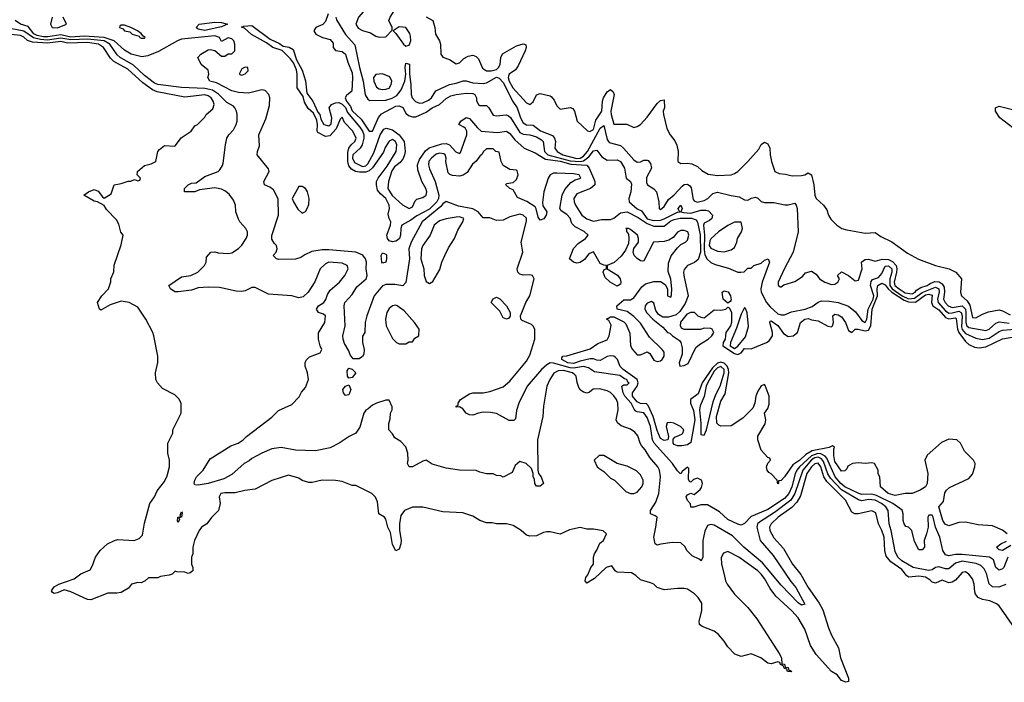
# Model space of a CAD drawing. Header units: inches. Extents: x 2380249 to 2585472, y 382747 to 546448.
# Tile 198 of 256: x 2462405 to 2468281, y 491505 to 495456. Entities that reach past the tile are written whole.
import ezdxf

# ---------------------------------------------------------------- set-up
doc = ezdxf.new("R2010")
doc.units = ezdxf.units.IN
doc.header["$MEASUREMENT"] = 0
doc.layers.add('C4469', color=7, linetype='Continuous')

msp = doc.modelspace()

# ---------------------------------------------------------------- linework, layer by layer
at = {"layer": 'C4469', "color": 4}
for points, elevation in [([(2464630, 495586), (2464598, 495582), (2464591.6, 495568.4), (2464570, 495558), (2464550, 495555.3), (2464530, 495541.2), (2464510, 495538), (2464470, 495519.6), (2464426.8, 495470), (2464411, 495430), (2464425.2, 495405.2), (2464450, 495390.8), (2464498, 495378), (2464530, 495358), (2464550, 495351.3), (2464590, 495354), (2464627.3, 495392.7), (2464628, 495410), (2464608.7, 495450), (2464615.3, 495470), (2464654, 495530), (2464655.3, 495550), (2464650, 495566)], 36), ([(2463010, 495424), (2463002.5, 495417.5), (2463000.7, 495410), (2463021.1, 495401.1), (2463031.3, 495390), (2463062.5, 495382.5), (2463076, 495370), (2463117.3, 495357.3), (2463121, 495350), (2463130, 495346.4), (2463150, 495344.7), (2463154, 495350), (2463139, 495359), (2463130, 495372.7), (2463108, 495390), (2463068.7, 495410), (2463030, 495422.7)], 28), ([(2463510, 495391.6), (2463470, 495399.5), (2463458, 495410), (2463475.3, 495430), (2463570, 495440.9), (2463610, 495439.5), (2463646, 495430), (2463610, 495412.3), (2463590, 495408.6)], 24), ([(2464670, 495414), (2464634, 495390), (2464650, 495374), (2464694.8, 495310), (2464710, 495297.3), (2464730, 495304), (2464739.6, 495330), (2464737.2, 495357.2), (2464733.4, 495373.4), (2464710, 495409)], 36), ([(2463750, 495172.7), (2463730, 495162), (2463714, 495130), (2463730, 495124.7), (2463750, 495132), (2463768, 495150), (2463766, 495170)], 28), ([(2464570, 495133.2), (2464530, 495129), (2464517.3, 495110), (2464518, 495090), (2464534.2, 495054.2), (2464550, 495043.8), (2464570, 495039.3), (2464590, 495040.5), (2464610, 495048), (2464622.7, 495070), (2464626, 495090), (2464614.5, 495114.5)], 36), ([(2464070, 494462), (2464031.3, 494390), (2464038, 494370), (2464065.2, 494325.2), (2464090, 494302), (2464110, 494311.3), (2464121.2, 494330), (2464130, 494354), (2464132, 494390), (2464122.7, 494430), (2464110, 494449), (2464090, 494461.2)], 28), ([(2465030, 494279.3), (2465010, 494278), (2464950, 494269), (2464910, 494257.2), (2464878.8, 494230), (2464854, 494170), (2464810.5, 494110), (2464803.1, 494090), (2464799.3, 494030), (2464816, 493970), (2464818, 493930), (2464830, 493894), (2464850, 493882), (2464870, 493894), (2464912.9, 493967.1), (2464924, 494010), (2464941.2, 494050), (2464964.1, 494095.9), (2464999.3, 494150), (2465020.1, 494199.9), (2465049, 494250), (2465055.3, 494270), (2465052.1, 494272.1)], 32), ([(2466670, 494248.7), (2466630, 494229), (2466576, 494190), (2466530, 494149.2), (2466523.6, 494136.4), (2466519.5, 494110), (2466530, 494093.4), (2466570, 494074.9), (2466610, 494070.6), (2466650, 494084), (2466670, 494098), (2466685.2, 494130), (2466689, 494150), (2466712, 494190), (2466718, 494210), (2466710, 494248)], 32), ([(2464570, 494004), (2464566, 494010), (2464562.7, 494050), (2464570, 494064.7), (2464590, 494058), (2464593, 494053), (2464594.8, 494030), (2464590, 494009)], 24), ([(2465310, 493669.2), (2465290, 493678), (2465270, 493718), (2465218, 493770), (2465230, 493791.3), (2465250, 493802), (2465270, 493792), (2465311, 493750), (2465331, 493710), (2465332, 493688), (2465323.6, 493676.4)], 28), ([(2466630, 493766), (2466604, 493790), (2466598, 493830), (2466610, 493838), (2466633.4, 493833.4), (2466646, 493810), (2466650, 493786), (2466644.7, 493775.3)], 24), ([(2464650, 493753.2), (2464630, 493748.7), (2464610, 493734), (2464596, 493710), (2464587.3, 493670), (2464591.3, 493630), (2464630, 493554), (2464654, 493530), (2464670, 493522), (2464710, 493522), (2464730, 493534), (2464750, 493534), (2464763.1, 493556.9), (2464786, 493570), (2464788, 493610), (2464762, 493650), (2464700.2, 493720.2), (2464658, 493750)], 32), ([(2466730, 493739), (2466710, 493699.3), (2466683.5, 493616.5), (2466646.2, 493530), (2466644.7, 493510), (2466670, 493495.9), (2466690, 493509), (2466736.3, 493563.7), (2466754.7, 493625.3), (2466747, 493707), (2466739, 493730)], 28), ([(2464370, 493318), (2464362, 493330), (2464359, 493361), (2464370, 493378), (2464390, 493371.3), (2464410.7, 493350), (2464390, 493322)], 28), ([(2466590, 493387.6), (2466570, 493380.2), (2466550, 493360.3), (2466510, 493288), (2466501, 493270), (2466490.2, 493209.8), (2466466.5, 493153.5), (2466462.6, 493130), (2466470.5, 493049.5), (2466469, 492989), (2466470, 492982), (2466490, 492978.8), (2466503.7, 493010), (2466543, 493177), (2466559.3, 493220.7), (2466585.7, 493270), (2466608.8, 493350), (2466609.7, 493370)], 28), ([(2464350, 493214), (2464337.2, 493230), (2464333.2, 493250), (2464349.4, 493270.6), (2464370, 493278), (2464382, 493250), (2464370, 493219)], 28), ([(2465890, 492858), (2465863.6, 492856.4), (2465834, 492830), (2465852, 492790), (2465861, 492781), (2465890, 492762), (2465930, 492722), (2465954, 492710), (2466022, 492642), (2466050, 492631.3), (2466070, 492631.3), (2466090, 492638), (2466117.2, 492670), (2466125.2, 492690), (2466125.2, 492710), (2466110, 492742), (2466085.6, 492765.6), (2466030, 492794), (2465970, 492808.7)], 36), ([(2463350, 492458), (2463346, 492466), (2463349.4, 492490), (2463366, 492494), (2463362, 492502), (2463370, 492522), (2463375.3, 492515.3), (2463370.5, 492490), (2463354, 492486), (2463358, 492478)], 32)]:
    msp.add_lwpolyline(points, close=True, dxfattribs=dict(at, elevation=elevation))
for points, elevation in [([(2468302.6, 492250), (2468278.4, 492190), (2468270, 492180.7), (2468250, 492174), (2468230, 492189.3), (2468215.3, 492235.3), (2468191.6, 492251.6), (2468030, 492266.4), (2467990, 492266.9), (2467950, 492258), (2467930, 492264), (2467913.2, 492290), (2467895.1, 492370), (2467869.2, 492430), (2467857, 492490), (2467850, 492501.2), (2467830, 492502), (2467824.9, 492490), (2467825.5, 492430), (2467817.1, 492390), (2467802, 492350), (2467804.7, 492310), (2467790, 492295.3), (2467770, 492295.3), (2467744.5, 492344.5), (2467729.4, 492409.4), (2467710, 492429), (2467694, 492434), (2467684, 492450), (2467677.2, 492470), (2467678, 492510), (2467671.8, 492531.8), (2467616.2, 492570), (2467518.8, 492618.8), (2467490, 492626.9), (2467430, 492625.3), (2467412.7, 492630), (2467330, 492670.8), (2467306, 492690), (2467270.8, 492730), (2467220.8, 492840.8), (2467212.2, 492852.2), (2467186.7, 492866.7), (2467168.5, 492868.5), (2467130, 492855.8), (2467058.9, 492790), (2467043.2, 492770), (2467032.9, 492747.2), (2467013.4, 492670), (2466995.9, 492630), (2466970, 492600.4), (2466870, 492534.2), (2466770, 492493), (2466730, 492452), (2466710, 492441.2), (2466690, 492446.6), (2466630, 492476.2), (2466581.7, 492521.7), (2466510, 492562), (2466470, 492562.7), (2466428.7, 492548.7), (2466410, 492548), (2466408.7, 492568.7), (2466390, 492588), (2466382, 492610), (2466390, 492622), (2466410, 492632), (2466430, 492624.7), (2466464.8, 492655.2), (2466473.6, 492666.4), (2466480.7, 492690), (2466474, 492710), (2466450, 492721.6), (2466425.5, 492714.5), (2466410, 492698), (2466402, 492702), (2466396.4, 492716.4), (2466399, 492779), (2466390, 492788), (2466358, 492762), (2466350, 492748), (2466346, 492750), (2466330, 492766), (2466301.2, 492810), (2466190.7, 492930.7), (2466180.5, 492950), (2466170, 493029.2), (2466150, 493083.7), (2466130, 493111.6), (2466090, 493117), (2466082.3, 493122.3), (2466072.5, 493132.5), (2466054.5, 493170), (2466017.2, 493210), (2466005.4, 493230), (2465998, 493270), (2466010, 493278), (2466030, 493278), (2466042, 493290), (2466034.5, 493294.5), (2466028.7, 493310), (2466013.9, 493313.9), (2465985.5, 493334.5), (2465835.1, 493355.1), (2465799.7, 493379.7), (2465770, 493388.3), (2465710, 493378.1), (2465690, 493380.2), (2465590, 493408.3), (2465570, 493409.6), (2465550, 493398.4), (2465519.3, 493370), (2465433.4, 493270), (2465382.8, 493170), (2465370, 493126), (2465364.7, 493075.3), (2465354.4, 493065.6), (2465326.3, 493066.3), (2465250, 493108), (2465213.6, 493113.6), (2465170, 493115.1), (2465142, 493110), (2465110, 493097.2), (2465090, 493099), (2465068.9, 493108.9), (2465050, 493135.3), (2465030, 493148), (2465010, 493146), (2465010, 493152), (2465022, 493158), (2465022, 493170), (2465035.3, 493190), (2465090, 493224.7), (2465110, 493231.3), (2465170, 493231.3), (2465210, 493238), (2465290, 493266), (2465330, 493301), (2465430, 493419.1), (2465450, 493456), (2465478.7, 493550), (2465479.3, 493610), (2465470, 493628.7), (2465458.6, 493638.6), (2465402.7, 493662.7), (2465395.3, 493670), (2465394, 493690), (2465424.5, 493770), (2465449.3, 493810), (2465475.3, 493910), (2465466, 493930), (2465450, 493934), (2465410, 493931.6), (2465390, 493937.6), (2465377.6, 493950), (2465374, 493970), (2465408, 494070), (2465397.2, 494130), (2465430, 494254), (2465430, 494273.2), (2465410, 494289.2), (2465390, 494295.1), (2465330, 494279.5), (2465290, 494260.5), (2465250, 494259.2), (2465210, 494275.1), (2465170, 494274.5), (2465141.3, 494310), (2465110, 494327.4), (2465023.1, 494343.1), (2464950, 494372), (2464930, 494357.6), (2464917.7, 494342.3), (2464806.4, 494250), (2464740.3, 494130), (2464728.2, 494090), (2464730.4, 494029.7), (2464710, 493888), (2464690.7, 493869.3), (2464643.5, 493876.5), (2464590, 493877.2), (2464570, 493869.2), (2464520.7, 493810), (2464476.3, 493690), (2464466.8, 493650), (2464464.7, 493590), (2464451.6, 493568.4), (2464450.8, 493530), (2464460.3, 493490), (2464457.8, 493462.2), (2464450, 493447), (2464430, 493433), (2464394.2, 493434.2), (2464376.6, 493456.6), (2464370, 493482), (2464344.2, 493524.2), (2464336.3, 493550), (2464334.3, 493570), (2464347.6, 493630), (2464340.7, 493750), (2464344.5, 493770), (2464390, 493818), (2464417.2, 493862.7), (2464472, 493910), (2464478.4, 493930), (2464473.3, 493970), (2464474.5, 494010), (2464469.5, 494029.5), (2464452, 494052), (2464410, 494069.6), (2464250, 494083.6), (2464210, 494082.4), (2464147.5, 494072.5), (2464106.4, 494053.6), (2464082.8, 494037.2), (2464050, 494028.7), (2463950, 494026), (2463938, 494030), (2463918, 494050), (2463935.3, 494070), (2463942, 494090), (2463938, 494110), (2463923.1, 494123.1), (2463910, 494146), (2463908.9, 494168.9), (2463948.7, 494290), (2463948.4, 494388.4), (2463920.2, 494440.2), (2463898, 494458), (2463866, 494470), (2463862, 494490), (2463893.2, 494550), (2463890, 494566), (2463822, 494650), (2463824, 494670), (2463836, 494704), (2463832.7, 494770), (2463874.8, 494865.2), (2463896, 494944), (2463897.2, 494990), (2463892.6, 495010), (2463870, 495033.3), (2463850, 495036.9), (2463770, 495017.6), (2463710, 495021.6), (2463670, 495032.3), (2463578.7, 495078.7), (2463539, 495090), (2463528.7, 495110), (2463533.2, 495130), (2463530, 495155.3), (2463488.9, 495188.9), (2463468, 495230), (2463486, 495250), (2463530, 495276), (2463542, 495278), (2463570, 495271.3), (2463610, 495238), (2463630, 495238), (2463650, 495252), (2463670, 495252), (2463688, 495270), (2463688.7, 495310), (2463682, 495330), (2463670, 495342), (2463650, 495348), (2463610, 495326), (2463598, 495350), (2463570, 495359.3), (2463370, 495338.7), (2463346.7, 495330), (2463233.2, 495266.8), (2463170, 495239.8), (2463134, 495234), (2463070, 495249.6), (2463030, 495274.5), (2462968.3, 495330), (2462910, 495349), (2462790, 495358), (2462710, 495351.3), (2462650, 495365.4), (2462573.5, 495353.5), (2462546.1, 495353.9), (2462510, 495361.9), (2462490, 495371.7), (2462454.7, 495414.7), (2462409.3, 495430), (2462378, 495450)], 28), ([(2462598.9, 495470), (2462588.7, 495428.7), (2462598, 495410), (2462630, 495406.5), (2462684, 495430), (2462664, 495470)], 28), ([(2464245.3, 495490), (2464230, 495444), (2464213.2, 495426.8), (2464172, 495410), (2464161, 495390), (2464172, 495370), (2464212, 495350), (2464256.9, 495336.9), (2464274.8, 495314.8), (2464276, 495290), (2464290, 495271.3), (2464330, 495266.8), (2464350, 495251), (2464363.4, 495203.4), (2464390, 495138), (2464392, 495110), (2464387.3, 495030), (2464355.6, 495004.4), (2464347, 494990), (2464354.6, 494970), (2464378.3, 494938.3), (2464390, 494912), (2464442.3, 494862.3), (2464490, 494790.6), (2464510, 494790.7), (2464547, 494873), (2464564.7, 494895.2), (2464650, 494939.5), (2464670, 494942.4), (2464691.8, 494931.8), (2464710, 494898), (2464725.2, 494885.2), (2464750, 494877.3), (2464770, 494877.3), (2464830, 494903.8), (2464867, 494930), (2464909.4, 494950), (2464950, 494984.9), (2464978.3, 495001.7), (2465010, 495010.4), (2465070, 495018), (2465110, 495015.5), (2465121, 495010), (2465131, 494990), (2465131.3, 494971.3), (2465142, 494950), (2465150, 494944.7), (2465190, 494944.7), (2465204.7, 494930), (2465230, 494886), (2465250, 494883), (2465308.8, 494888.8), (2465322.5, 494882.5), (2465333.1, 494873.1), (2465390, 494782.4), (2465410, 494773.1), (2465450, 494768.7), (2465490, 494757), (2465519.2, 494739.2), (2465528.9, 494728.9), (2465537.8, 494670), (2465555.8, 494650), (2465690, 494614.5), (2465750, 494609.2), (2465770, 494614.7), (2465802.3, 494637.7), (2465830, 494674.6), (2465850, 494678), (2465878.7, 494638.7), (2465910, 494618.8), (2465970, 494619.1), (2465990, 494610.5), (2466014.4, 494570), (2466024, 494510), (2466051, 494490), (2466055.2, 494475.2), (2466051.6, 494428.4), (2466040.4, 494390), (2466043, 494370), (2466090, 494328.8), (2466115.5, 494315.5), (2466150, 494268.6), (2466190, 494257.8), (2466230, 494261.1), (2466250, 494267.3), (2466330, 494308.4), (2466346, 494310), (2466338, 494318), (2466335.3, 494330), (2466350, 494350.6), (2466358.8, 494330), (2466351.3, 494310), (2466366.8, 494306.8), (2466410, 494302.3), (2466470, 494319.1), (2466500.3, 494320.3), (2466516.3, 494316.3), (2466539.3, 494290), (2466535.5, 494270), (2466522.3, 494257.7), (2466490, 494241.6), (2466484.7, 494230), (2466492.6, 494170), (2466490, 494084.7), (2466494.3, 494054.3), (2466507, 494027), (2466528.6, 494008.6), (2466555.6, 493995.6), (2466634.2, 493974.2), (2466690, 493950.7), (2466709.2, 493950.8), (2466728.7, 493951.3), (2466750, 493974), (2466770, 493974), (2466786, 493990), (2466830, 494004.7), (2466850, 494021), (2466870.6, 494030.6), (2466879.1, 494010), (2466834.9, 493890), (2466828.5, 493851.5), (2466830.4, 493830), (2466861.3, 493770), (2466883.7, 493743.7), (2466930, 493702.4), (2466950, 493695.5), (2466970, 493696.3), (2467010, 493713.4), (2467092.7, 493730), (2467134.2, 493745.8), (2467170, 493770.4), (2467190, 493778.7), (2467238.2, 493778.2), (2467288.9, 493768.9), (2467350, 493747.3), (2467392.7, 493712.7), (2467430, 493661.6), (2467450, 493650.4), (2467461, 493670), (2467468.7, 493730), (2467498.2, 493790), (2467502.7, 493810), (2467482.2, 493870), (2467485.3, 493894.7), (2467494.3, 493905.7), (2467530, 493918.3), (2467550, 493942.4), (2467570, 493985.7), (2467590, 493988.9), (2467610.1, 493970), (2467609.2, 493950), (2467596.8, 493910), (2467598.4, 493870), (2467611.8, 493850), (2467672, 493810), (2467710, 493791.9), (2467745.7, 493794.3), (2467791.1, 493828.9), (2467870, 493859.8), (2467877.4, 493857.4), (2467890.2, 493850), (2467892.3, 493832.3), (2467882.2, 493790), (2467886.4, 493770), (2467930, 493719.7), (2467950, 493706.7), (2467970, 493707.2), (2468010, 493718.5), (2468023.6, 493710), (2468028.6, 493690), (2468025, 493625), (2468030, 493607.6), (2468050, 493584.7), (2468110, 493556), (2468150, 493548), (2468190, 493556.5), (2468250, 493596.9), (2468270, 493604.4), (2468370, 493613)], 28), ([(2464291.8, 495470), (2464295.4, 495455.4), (2464348.3, 495368.3), (2464405.1, 495305.1), (2464433.1, 495170), (2464455.6, 495090), (2464466.7, 495006.7), (2464482, 494982), (2464493.7, 494973.7), (2464590, 494976), (2464628, 494988), (2464655.8, 495004.2), (2464682.2, 495037.8), (2464703.6, 495090), (2464709.6, 495130), (2464704.5, 495170), (2464710, 495196), (2464730.6, 495190), (2464730.4, 495130), (2464739.5, 495070), (2464741.3, 495010), (2464746.7, 494990), (2464767.1, 494967.1), (2464790, 494957.4), (2464810, 494959.6), (2464844.7, 494975.3), (2464862.4, 494990), (2464888.6, 495031.4), (2464970, 495068.7), (2465010, 495076.4), (2465050.7, 495090.7), (2465070, 495090.8), (2465110, 495079.5), (2465170, 495075.3), (2465190, 495078.7), (2465250, 495112.4), (2465267.3, 495107.3), (2465290, 495081.1), (2465346.9, 494966.9), (2465374.4, 494930), (2465394, 494870), (2465410, 494840.5), (2465430, 494828.5), (2465470, 494826.7), (2465512.9, 494792.9), (2465584.7, 494764.7), (2465597.3, 494750), (2465603, 494730), (2465599.3, 494690), (2465613, 494670), (2465646.7, 494650), (2465730, 494627.6), (2465750.3, 494629.7), (2465770, 494641), (2465793.8, 494670), (2465870, 494808.2), (2465890, 494824), (2465910, 494741), (2465923.6, 494723.6), (2465990, 494705.3), (2466008.4, 494690), (2466070, 494619.1), (2466090, 494606.8), (2466110, 494607.3), (2466130, 494617.3), (2466150, 494618.8), (2466155.2, 494615.2), (2466170, 494598), (2466174.9, 494570), (2466145.7, 494514.3), (2466144.9, 494484.9), (2466150.6, 494470.6), (2466190, 494447.3), (2466204.9, 494430), (2466218.8, 494370), (2466222, 494330), (2466226, 494326), (2466230, 494324.7), (2466250, 494342), (2466276.3, 494383.7), (2466310, 494410.6), (2466357.8, 494462.2), (2466370, 494472.2), (2466390, 494474.4), (2466404.4, 494464.4), (2466412.3, 494452.3), (2466424.2, 494384.2), (2466430, 494374.8), (2466447, 494367), (2466490, 494377.6), (2466510.9, 494389.1), (2466541, 494419), (2466570, 494427.4), (2466650, 494406.7), (2466699.2, 494399.2), (2466730, 494382), (2466750, 494379.1), (2466771.3, 494391.3), (2466796.9, 494396.9), (2466810, 494392), (2466830, 494371.3), (2466850, 494364.7), (2466905.4, 494365.4), (2466970.9, 494350.9), (2466990, 494350.8), (2467030, 494361), (2467038.8, 494350), (2467044, 494330), (2467051, 494190), (2467020.7, 494070), (2466968.1, 493971.9), (2466931.3, 493890), (2466932, 493872), (2466943.6, 493863.6), (2466950, 493862), (2466965.2, 493874.8), (2467030, 493894.8), (2467075.5, 493924.5), (2467094, 493946), (2467130, 493956), (2467158, 493938), (2467178, 493910), (2467210, 493890.8), (2467250, 493876), (2467270, 493878), (2467288, 493890), (2467298, 493910), (2467286, 493930), (2467310, 493951.3), (2467350, 493931.3), (2467390, 493898), (2467410, 493902), (2467433.2, 493970), (2467429, 494010), (2467440.2, 494019.8), (2467450, 494026), (2467470, 494026.8), (2467510, 494016), (2467552.2, 494027.7), (2467590, 494025.4), (2467614.4, 494014.4), (2467634.7, 493990), (2467639.3, 493970), (2467637.2, 493950), (2467623.2, 493890), (2467626.7, 493870), (2467652.4, 493850), (2467690, 493827.6), (2467730, 493820.8), (2467749.5, 493830), (2467756.8, 493843.2), (2467781.8, 493858.2), (2467820.9, 493870), (2467837.4, 493882.6), (2467865.8, 493894.2), (2467892, 493892), (2467910, 493880.3), (2467921.5, 493861.5), (2467924.1, 493830), (2467918, 493790), (2467926.9, 493770), (2467945.3, 493750), (2467970, 493738.8), (2468030, 493749.3), (2468048.4, 493730), (2468052, 493710), (2468050.2, 493650.2), (2468058, 493630), (2468070, 493620.2), (2468170, 493603.1), (2468190, 493610.4), (2468230, 493646.7), (2468250, 493653.7), (2468310, 493645.2)], 32), ([(2464830, 495472), (2464870.8, 495450), (2464882.8, 495410), (2464886, 495370), (2464911, 495330), (2464916, 495310), (2464918, 495250), (2464930, 495232), (2464970, 495218), (2465010, 495192), (2465030, 495198), (2465056, 495224), (2465081.5, 495238.5), (2465110, 495244), (2465130, 495236), (2465142, 495222), (2465166.7, 495166.7), (2465190.4, 495150.4), (2465218, 495150), (2465250, 495159.5), (2465262.4, 495170), (2465271.8, 495188.2), (2465276, 495230), (2465287, 495253), (2465370, 495299.2), (2465410, 495312.4), (2465418, 495310), (2465425.5, 495305.5), (2465427.2, 495290), (2465422.2, 495270), (2465379.5, 495180.5), (2465362.8, 495157.2), (2465326, 495130), (2465321.5, 495118.5), (2465319.5, 495110), (2465325.3, 495090), (2465347.6, 495050), (2465430, 494959.1), (2465450, 494950.7), (2465470, 494966), (2465490, 495006.8), (2465510, 495016), (2465570, 495002), (2465576.9, 494996.9), (2465595.3, 494975.3), (2465610, 494942), (2465630, 494922), (2465690, 494931.3), (2465705.4, 494925.4), (2465716, 494910), (2465731.1, 494851.1), (2465793.2, 494793.2), (2465808.1, 494788.1), (2465830, 494801.6), (2465842.7, 494857.3), (2465879.6, 494910), (2465883.1, 494970), (2465889.8, 494990.2), (2465910, 495026), (2465930, 495039.1), (2465946.2, 495026.2), (2465951.8, 495010), (2465933.4, 494910), (2465934, 494890), (2465950, 494832), (2466027.3, 494832.7), (2466070, 494812), (2466090, 494818), (2466110, 494831.3), (2466150, 494874.8), (2466210, 494955.5), (2466230, 494973.4), (2466250, 494978), (2466252.4, 494930), (2466244.9, 494910), (2466246.8, 494890), (2466267.5, 494807.5), (2466286, 494770), (2466313.7, 494733.7), (2466327.1, 494707.1), (2466334.8, 494670), (2466332, 494610), (2466350, 494598), (2466390, 494601), (2466416.8, 494596.8), (2466450, 494581), (2466475.9, 494555.9), (2466513.7, 494533.7), (2466570, 494526.8), (2466650, 494531), (2466670, 494538), (2466690, 494551.3), (2466749.4, 494610.6), (2466815.6, 494684.4), (2466830, 494711), (2466850, 494724.7), (2466870, 494716), (2466882, 494690), (2466882.8, 494650), (2466890.8, 494610), (2466911.3, 494551.3), (2466938, 494538), (2466975.3, 494535.3), (2467014.6, 494525.4), (2467070, 494526.8), (2467090, 494531), (2467110, 494542.8), (2467131, 494530), (2467144.9, 494470), (2467150.7, 494410), (2467158.8, 494390), (2467201, 494350), (2467221.4, 494321.4), (2467231, 494290), (2467245.5, 494265.5), (2467282, 494230), (2467311.1, 494211.1), (2467342, 494202), (2467450, 494182.8), (2467510, 494186), (2467543.8, 494163.8), (2467610, 494130.7), (2467703.1, 494063.1), (2467768.1, 494028.1), (2467870, 493990.7), (2467952, 493970), (2467992, 493950), (2468024.7, 493910), (2468018.8, 493830), (2468026, 493810), (2468059.5, 493779.5), (2468074.2, 493754.2), (2468090, 493680.7), (2468110, 493678), (2468150, 493700.7), (2468186, 493714), (2468250, 493724.9), (2468270, 493720.4), (2468314.9, 493694.9)], 36), ([(2468290, 492087), (2468248.5, 492071.5), (2468210, 492073.6), (2468191.1, 492091.1), (2468173.9, 492153.9), (2468160.7, 492180.7), (2468140.1, 492200.1), (2468113.1, 492213.1), (2468030, 492227.6), (2467990, 492215.1), (2467950, 492180.5), (2467930, 492180.5), (2467890, 492193), (2467870, 492189.7), (2467850, 492175.6), (2467828.7, 492171.3), (2467737.2, 492190), (2467670, 492228.5), (2467645.1, 492250), (2467630, 492284), (2467606, 492410), (2467594, 492450), (2467586.9, 492530), (2467574.3, 492550), (2467547.6, 492570), (2467509.3, 492590), (2467470, 492594.6), (2467430, 492586), (2467410, 492592.9), (2467310, 492652.9), (2467242.9, 492722.8), (2467228.3, 492748.3), (2467201.2, 492821.2), (2467190, 492836.5), (2467170, 492846.3), (2467150, 492842.5), (2467130, 492830.5), (2467077.7, 492770), (2467031.1, 492630), (2467006, 492590), (2466910, 492516.8), (2466819.9, 492460.1), (2466808.2, 492450), (2466803.8, 492430), (2466824.4, 492350), (2466900.6, 492260.6), (2467006.3, 492106.3), (2467036.5, 492070), (2467090.4, 491970), (2467070, 491965.1), (2467050, 491978.4), (2466950, 492083.6), (2466837.1, 492217.1), (2466727.3, 492310), (2466658.2, 492378.2), (2466550, 492440.9), (2466530, 492445.2), (2466510, 492439), (2466493.4, 492406.6), (2466482, 492350), (2466481, 492250), (2466472, 492228), (2466459.3, 492239.3), (2466419, 492259), (2466388.9, 492288.9), (2466374.6, 492314.6), (2466350, 492335.3), (2466298, 492338), (2466231, 492329), (2466210, 492322), (2466198, 492330), (2466188.7, 492370), (2466202, 492430), (2466208.4, 492488.4), (2466198, 492498), (2466169.3, 492509.3), (2466169.3, 492529.3), (2466200.5, 492579.5), (2466219.3, 492630), (2466229.6, 492730), (2466223.6, 492770), (2466213.6, 492790), (2466164.6, 492844.6), (2466138.4, 492890), (2466116.1, 492916.1), (2466107, 492930), (2466093.6, 492973.6), (2466075.9, 492995.9), (2466050, 493013.2), (2465994.2, 493034.2), (2465972.5, 493052.5), (2465965.2, 493070), (2465977, 493130), (2465974.5, 493170), (2465966.6, 493190), (2465950, 493212.3), (2465930, 493231.8), (2465910, 493242), (2465864.5, 493255.5), (2465827.5, 493252.5), (2465805.4, 493234.6), (2465790.9, 493229.1), (2465770, 493235.3), (2465750, 493249), (2465742.5, 493262.5), (2465731.8, 493291.8), (2465725.6, 493330), (2465718.7, 493338.7), (2465704.5, 493350), (2465650, 493363.1), (2465618.7, 493361.3), (2465593, 493347), (2465568, 493310), (2465550.6, 493270), (2465530.9, 493150.9), (2465526.8, 493090), (2465494.8, 492950), (2465498, 492770), (2465502, 492750), (2465516, 492730), (2465530.7, 492690), (2465510, 492674), (2465490, 492674), (2465479.3, 492690), (2465476.5, 492716.5), (2465469, 492730), (2465469, 492750), (2465459.3, 492779.3), (2465428, 492810), (2465390, 492822), (2465362, 492798), (2465343.6, 492756.4), (2465290, 492728), (2465276.4, 492736.4), (2465250, 492738), (2465230, 492748), (2465190, 492748), (2465150, 492758), (2465130, 492768), (2465030, 492768.7), (2464950, 492782), (2464865.6, 492805.6), (2464830, 492828.7), (2464810, 492824), (2464750, 492789.2), (2464729, 492789), (2464719, 492810), (2464724, 492830), (2464722, 492870), (2464708.9, 492908.9), (2464680.4, 492940.4), (2464643.1, 492963.1), (2464630, 492986), (2464608, 493010), (2464608.4, 493048.4), (2464616.4, 493076.4), (2464618, 493110), (2464628, 493130), (2464627.3, 493147.3), (2464610, 493186), (2464590, 493186), (2464534, 493170), (2464510, 493158), (2464485.4, 493134.6), (2464470, 493128), (2464458, 493110), (2464434.4, 493025.6), (2464410.7, 492989.3), (2464372, 492970), (2464312, 492930), (2464256.8, 492903.2), (2464170, 492885.2), (2464050, 492889.3), (2463964.7, 492904.7), (2463910, 492897.2), (2463850, 492871.8), (2463790, 492839.5), (2463774.6, 492825.4), (2463744.9, 492810), (2463670, 492744), (2463622.5, 492717.5), (2463530, 492689.3), (2463470, 492679.3), (2463450, 492682), (2463446, 492690), (2463449.3, 492709.3), (2463459.3, 492730), (2463499, 492770), (2463542, 492838), (2463665.6, 492914.4), (2463709.1, 492930.9), (2463738, 492950), (2463758, 492970), (2463910, 493084.7), (2463950, 493124.7), (2464030, 493162), (2464072.5, 493207.5), (2464086, 493234), (2464110, 493262), (2464129, 493310), (2464122, 493350), (2464108.7, 493390), (2464108.7, 493410), (2464114.6, 493425.4), (2464134.6, 493445.4), (2464198, 493470), (2464208, 493490), (2464198, 493510), (2464188, 493550), (2464188.9, 493588.9), (2464225.2, 493650), (2464229, 493690), (2464218.9, 493698.9), (2464188, 493710), (2464175.3, 493730), (2464189, 493750), (2464219, 493770), (2464232.1, 493787.9), (2464242, 493818), (2464257.2, 493842.8), (2464313.2, 493890), (2464345.2, 493930), (2464365.2, 493970), (2464359, 493990), (2464330, 494003.7), (2464250.6, 494009.4), (2464230, 493999.3), (2464197.3, 493970), (2464166.8, 493893.2), (2464126, 493830), (2464096.3, 493803.7), (2464070, 493797.2), (2464030, 493809), (2463890, 493819), (2463810, 493858), (2463790, 493858), (2463750, 493838), (2463730, 493835.3), (2463696.4, 493836.4), (2463598, 493858), (2463530, 493861.2), (2463470, 493857), (2463430, 493842), (2463350, 493832.7), (2463330, 493832.7), (2463305.1, 493850), (2463296, 493870), (2463370, 493922), (2463426, 493930), (2463468, 493950), (2463508, 493990), (2463518, 494010), (2463520.4, 494039.6), (2463546, 494070), (2463570, 494072), (2463590, 494064.7), (2463650, 494061), (2463670, 494066), (2463710, 494091.3), (2463730, 494111.3), (2463757.2, 494150), (2463764, 494170), (2463764, 494190), (2463755.3, 494210), (2463718, 494250), (2463710, 494266), (2463695.3, 494310), (2463693.2, 494350), (2463680.2, 494380.2), (2463654.8, 494414.8), (2463630, 494435.3), (2463610, 494445.2), (2463570, 494454), (2463478, 494442), (2463450, 494429.2), (2463388, 494430), (2463388.7, 494450), (2463410, 494471.3), (2463430, 494481), (2463457.2, 494482.8), (2463510, 494521), (2463589.2, 494550.8), (2463598.6, 494561.4), (2463614.5, 494585.5), (2463618.9, 494601.1), (2463632.3, 494710), (2463642, 494750), (2463652.7, 494770), (2463681.7, 494798.3), (2463697, 494830), (2463702, 494850), (2463702, 494890), (2463699.3, 494910), (2463689.3, 494930), (2463680.1, 494940.1), (2463642, 494962), (2463591.4, 495011.4), (2463555.6, 495035.6), (2463510, 495045.7), (2463370, 495051.1), (2463230, 495069.8), (2463210, 495078), (2463150, 495122.3), (2463084.9, 495184.9), (2463005.4, 495230), (2462986.7, 495246.7), (2462942.7, 495310), (2462909.9, 495329.9), (2462810, 495338.9), (2462710, 495334.7), (2462650, 495344.9), (2462570, 495332.8), (2462530, 495336.7), (2462488.1, 495348.1), (2462430, 495388.2), (2462327.6, 495407.6)], 32), ([(2468297.6, 492390), (2468270, 492412.2), (2468210, 492437.8), (2468123.9, 492443.9), (2468050, 492460.3), (2468010, 492457.4), (2467950, 492437.4), (2467926.9, 492446.9), (2467914.7, 492470), (2467889.5, 492550), (2467917.4, 492582.6), (2467925.7, 492634.3), (2467935.1, 492650), (2467954.1, 492665.9), (2468070, 492719.5), (2468090, 492746), (2468105.6, 492790), (2468106.4, 492810), (2468097.2, 492830), (2468043.4, 492883.4), (2468019.7, 492930), (2467998.4, 492950), (2467950, 492953.6), (2467905, 492935), (2467820.4, 492859.6), (2467807.3, 492830), (2467824, 492750), (2467821, 492690), (2467810.5, 492669.5), (2467778, 492650), (2467730.3, 492629.7), (2467690, 492629.5), (2467630, 492618.4), (2467587, 492630), (2467542, 492670), (2467538, 492730), (2467528.4, 492748.4), (2467528, 492770), (2467506, 492810), (2467490, 492814), (2467450, 492808.7), (2467410, 492813.2), (2467374, 492810), (2467347.1, 492792.9), (2467342, 492778), (2467330, 492766), (2467310, 492764), (2467270, 492821.2), (2467263, 492857), (2467263.1, 492896.9), (2467267.3, 492907.3), (2467255.3, 492915.3), (2467235.9, 492904.1), (2467134.8, 492885.2), (2467096.6, 492863.4), (2467061.1, 492830), (2467018, 492802), (2466970, 492729), (2466950, 492708), (2466934, 492706), (2466934, 492694), (2466928.4, 492688.4), (2466926, 492710), (2466890, 492748), (2466875.3, 492755.3), (2466866, 492770), (2466862, 492790), (2466868.9, 492811.1), (2466886, 492830), (2466882, 492842), (2466870, 492846), (2466829.4, 492889.4), (2466809.2, 492950), (2466810, 492972), (2466853.2, 493046.8), (2466857.2, 493070), (2466849, 493110), (2466870, 493138), (2466877.6, 493162.4), (2466877.6, 493210), (2466853.7, 493273.7), (2466850, 493281.2), (2466830, 493271.6), (2466810, 493240.9), (2466797.6, 493210), (2466793, 493170), (2466780.3, 493139.7), (2466720.2, 493079.8), (2466650, 493033.6), (2466590, 493031.6), (2466577.4, 493037.4), (2466565.1, 493050), (2466564.2, 493090), (2466590, 493181), (2466615.3, 493224.7), (2466636.1, 493350), (2466635.7, 493370), (2466627.8, 493390), (2466610, 493408.4), (2466590, 493413.9), (2466570, 493407.4), (2466539.6, 493380.4), (2466478.2, 493290), (2466454.6, 493225.4), (2466409, 493190), (2466407.8, 493170), (2466426.3, 493126.3), (2466433.8, 493070), (2466410, 492934), (2466390, 492921.6), (2466355.5, 492915.5), (2466330, 492914), (2466310, 492922), (2466304, 492930), (2466304.7, 492955.3), (2466314.6, 492965.4), (2466355.5, 492984.5), (2466362, 492990), (2466368.7, 493010), (2466348.7, 493030), (2466308.7, 493050), (2466290, 493054.3), (2466269.1, 493050.9), (2466262.4, 493030), (2466276, 492970), (2466272, 492950), (2466250, 492947.3), (2466230, 492958), (2466210, 493005.2), (2466185.2, 493090), (2466156.1, 493156.1), (2466144.7, 493164.8), (2466110, 493166.8), (2466090, 493177.1), (2466061.2, 493210), (2466062.7, 493230), (2466090.8, 493270), (2466095, 493290), (2466089.8, 493310), (2466006.2, 493370), (2465988.6, 493388.6), (2465972.5, 493430), (2465961.5, 493441.5), (2465950, 493449.8), (2465928.6, 493451.4), (2465910, 493447.7), (2465870, 493423.5), (2465850, 493425.1), (2465830, 493433), (2465810, 493433), (2465750, 493419.8), (2465710, 493404.7), (2465675.1, 493410), (2465639.3, 493430), (2465640.2, 493439.8), (2465646, 493450), (2465670, 493450.6), (2465810, 493492.2), (2465856, 493524), (2465910, 493546), (2465922.7, 493570), (2465935.1, 493635.1), (2465921.2, 493661.2), (2465906, 493670), (2465930, 493684.7), (2465950, 493684.7), (2466010, 493654), (2466021.7, 493641.7), (2466046.8, 493586.8), (2466050.4, 493510), (2466061.3, 493490), (2466090, 493458), (2466110, 493456.3), (2466150, 493474.8), (2466165.2, 493465.2), (2466190, 493426.3), (2466210, 493417), (2466230, 493421.6), (2466239.5, 493430), (2466251.6, 493450), (2466250, 493472.7), (2466238.4, 493490), (2466163, 493563), (2466110, 493646.9), (2466070, 493686), (2466030, 493715.1), (2465970, 493728.7), (2465968, 493750), (2466010, 493786), (2466050, 493784.9), (2466070, 493797.1), (2466117.6, 493862.4), (2466138.6, 493881.4), (2466190, 493894), (2466230, 493894), (2466257.5, 493877.5), (2466270.9, 493850.9), (2466271.3, 493810), (2466290, 493802), (2466295.6, 493815.6), (2466297.6, 493850), (2466290, 493908), (2466275.1, 493955.1), (2466276.1, 494003.9), (2466293, 494047), (2466330, 494096), (2466350, 494116), (2466378, 494130), (2466390, 494142), (2466397.2, 494170), (2466392, 494190), (2466370, 494199.6), (2466350, 494198), (2466330, 494189.4), (2466303.7, 494156.3), (2466279.3, 494140.7), (2466250, 494132.8), (2466188, 494130), (2466130, 494018), (2466123.6, 494016.4), (2466110, 494017.2), (2466090, 494032.3), (2466072.3, 494050), (2466065.1, 494070), (2466069.5, 494090.5), (2466098.4, 494130), (2466098.4, 494150), (2466091.8, 494170), (2466050, 494204), (2466038, 494210), (2466022, 494210), (2466027.1, 494207.1), (2466027.1, 494192.9), (2466037.6, 494177.6), (2466040.3, 494150), (2466038.2, 494121.8), (2466019.5, 494080.5), (2465994.3, 494045.7), (2465952.7, 494007.3), (2465910.8, 493990), (2465911, 493970), (2465971.5, 493931.5), (2465987.7, 493910), (2465992.7, 493890), (2465990, 493878), (2465970, 493866), (2465929.6, 493889.6), (2465899.3, 493919.3), (2465886, 493950), (2465893.2, 493966.8), (2465906, 493970), (2465906, 493990), (2465890, 493991.3), (2465870, 494002.7), (2465830, 494071.8), (2465801.2, 494058.8), (2465774.7, 494025.3), (2465750, 494007.8), (2465730, 494004.2), (2465709.6, 494009.6), (2465686, 494030), (2465709.6, 494090.4), (2465738.6, 494121.4), (2465781.2, 494150), (2465797.2, 494170), (2465773, 494193), (2465719.6, 494219.6), (2465700.8, 494240.8), (2465690, 494271.6), (2465670, 494293.6), (2465636.5, 494316.5), (2465628.7, 494330), (2465642, 494410), (2465657.5, 494442.5), (2465694.2, 494485.8), (2465719.3, 494500.7), (2465754.5, 494510), (2465744, 494530), (2465710, 494536.4), (2465610, 494541.2), (2465590, 494540.9), (2465570.4, 494530), (2465558, 494510), (2465532.2, 494430), (2465525.8, 494365.8), (2465526.2, 494346.2), (2465550.7, 494310), (2465547.7, 494290), (2465532.4, 494267.6), (2465510, 494261.2), (2465499.1, 494279.1), (2465488.1, 494328.1), (2465480.5, 494340.5), (2465431.8, 494371.8), (2465376.2, 494396.2), (2465350, 494440.9), (2465329.2, 494450), (2465305.2, 494470), (2465310, 494478), (2465350, 494484.9), (2465370, 494502.8), (2465379.5, 494530), (2465374.5, 494554.5), (2465370, 494559), (2465330, 494562), (2465290, 494586.6), (2465278.7, 494610), (2465266, 494666), (2465246, 494670), (2465230, 494686), (2465190, 494686), (2465170, 494668), (2465165.2, 494654.8), (2465150, 494642.7), (2465128.2, 494611.8), (2465106.2, 494593.8), (2465075.2, 494544.8), (2465052.3, 494527.7), (2465030, 494521.7), (2464987.2, 494527.2), (2464972.1, 494532.1), (2464962, 494542), (2464949, 494610), (2464949.1, 494630.9), (2464944.5, 494650), (2464935.9, 494655.9), (2464910, 494658.9), (2464890, 494653.3), (2464863, 494630), (2464847.4, 494612.6), (2464844.4, 494590), (2464850, 494566.8), (2464884, 494490), (2464905.8, 494410), (2464903.5, 494390), (2464895, 494370), (2464850, 494325.7), (2464774.3, 494285.7), (2464740, 494260), (2464684.9, 494230), (2464679.3, 494210), (2464678, 494170), (2464670.6, 494150), (2464659.5, 494140.5), (2464650, 494134.5), (2464630, 494132), (2464610, 494138), (2464599.5, 494150), (2464596.2, 494170), (2464618.4, 494230), (2464619.5, 494250), (2464609.7, 494269.7), (2464604.7, 494295.3), (2464612.7, 494330), (2464609.6, 494350), (2464590, 494389.6), (2464557.2, 494417.2), (2464539.7, 494439.8), (2464533.5, 494470), (2464535.1, 494490), (2464543.6, 494510), (2464598, 494582), (2464650.9, 494669.1), (2464655.6, 494710), (2464647.6, 494730), (2464630, 494740.4), (2464609.4, 494730.6), (2464586.5, 494693.5), (2464575.1, 494664.9), (2464510, 494572.3), (2464490, 494553.6), (2464470, 494546.3), (2464433.1, 494546.9), (2464409.8, 494549.8), (2464384.2, 494564.2), (2464370, 494583.7), (2464363.5, 494610), (2464364, 494664), (2464369.8, 494690.2), (2464382.4, 494710), (2464404.7, 494730), (2464412.8, 494750), (2464392.6, 494790), (2464343.1, 494843.1), (2464330, 494875.3), (2464317.3, 494862.7), (2464294.4, 494805.6), (2464255.9, 494764.1), (2464230, 494759.8), (2464183.8, 494783.8), (2464179.5, 494790), (2464182.4, 494830), (2464177.4, 494857.4), (2464157.4, 494897.4), (2464125.7, 494925.7), (2464104.6, 494964.6), (2464096.8, 494996.8), (2464061.6, 495050), (2464061.7, 495130), (2464056.6, 495156.6), (2464038.3, 495198.3), (2464022, 495222), (2463972, 495272), (2463915.1, 495290), (2463878.4, 495318.4), (2463787.9, 495367.9), (2463745.8, 495405.8), (2463728.9, 495411.1), (2463742, 495418), (2463790, 495422), (2463899.3, 495339.3), (2463954.5, 495314.5), (2463978, 495298), (2464012.7, 495292.7), (2464037.3, 495277.3), (2464055.9, 495215.9), (2464090, 495154.8), (2464110, 495091), (2464118, 495018), (2464154.6, 494970), (2464183.9, 494903.9), (2464196.5, 494890), (2464202.6, 494862.6), (2464220.5, 494830), (2464250, 494822.4), (2464264.7, 494835.3), (2464268.1, 494870), (2464251, 494930), (2464265.6, 494950), (2464290, 494960.2), (2464310, 494962.2), (2464330, 494951.1), (2464350, 494931.3), (2464361.5, 494901.5), (2464434.9, 494814.9), (2464451, 494790), (2464457.8, 494770), (2464459.1, 494750), (2464448.9, 494710), (2464436.5, 494690), (2464393.6, 494650), (2464390.2, 494630), (2464403.5, 494603.5), (2464450, 494580.3), (2464470, 494584.4), (2464483, 494597), (2464517.5, 494662.5), (2464556.8, 494770), (2464578, 494802), (2464591.3, 494808.7), (2464630, 494799.7), (2464670.3, 494770), (2464700.2, 494730), (2464704.6, 494670), (2464700.9, 494650), (2464692.5, 494627.5), (2464675.4, 494604.6), (2464642.6, 494577.4), (2464625.1, 494554.9), (2464605, 494490), (2464602.7, 494450), (2464626.8, 494406.8), (2464690, 494351.6), (2464730, 494329.1), (2464750, 494339.1), (2464764.9, 494375.1), (2464774.7, 494385.3), (2464810, 494396.4), (2464831.5, 494410), (2464834.7, 494430), (2464829.6, 494450), (2464805.1, 494490), (2464780.5, 494560.5), (2464778.9, 494590), (2464790, 494622), (2464825.7, 494674.3), (2464847.9, 494692.1), (2464925.1, 494714.9), (2464950, 494718.2), (2464970, 494710.3), (2465008.6, 494668.6), (2465030, 494658.4), (2465036.4, 494663.6), (2465072.6, 494770), (2465073.6, 494790), (2465066, 494806), (2465055.3, 494815.3), (2465026, 494830), (2465038, 494850), (2465070, 494873.4), (2465090, 494867.3), (2465136.3, 494810), (2465158.8, 494790), (2465256.8, 494783.2), (2465310, 494790.8), (2465330, 494777.3), (2465359.2, 494739.2), (2465416.4, 494690), (2465481.2, 494661.2), (2465543.4, 494623.4), (2465630, 494611.5), (2465693.7, 494593.7), (2465790, 494588.9), (2465803.9, 494570), (2465830.1, 494510.1), (2465837.2, 494490), (2465837, 494470), (2465811.8, 494448.2), (2465730, 494417.8), (2465712.6, 494390), (2465714.3, 494370), (2465722.3, 494350), (2465760.3, 494290), (2465790, 494267.9), (2465830, 494254), (2465876.2, 494263.8), (2465930, 494263.8), (2465950, 494271.6), (2465990, 494303.7), (2466030, 494309.1), (2466096.4, 494276.4), (2466150, 494239.5), (2466190, 494224.4), (2466250, 494224), (2466290, 494255.8), (2466310, 494265), (2466347.2, 494272.8), (2466413.2, 494273.1), (2466441.7, 494261.7), (2466450, 494247.7), (2466466.3, 494173.7), (2466468, 494070), (2466454.1, 494025.9), (2466432.1, 494007.9), (2466390.3, 493990), (2466370, 493965.2), (2466366.2, 493950), (2466368.2, 493930), (2466394.9, 493810), (2466377.2, 493762.8), (2466343.7, 493716.3), (2466323.4, 493696.6), (2466277.6, 493682.4), (2466242.5, 493682.5), (2466218, 493698), (2466201.1, 493721.1), (2466190, 493766), (2466174.7, 493774.7), (2466150, 493765.4), (2466138, 493750), (2466135.5, 493730), (2466147.3, 493707.3), (2466184, 493670), (2466243.2, 493623.2), (2466270, 493590.8), (2466285.7, 493585.7), (2466300.7, 493570), (2466342.8, 493542.8), (2466350.5, 493530.5), (2466358.6, 493498.5), (2466358, 493462), (2466341.3, 493410), (2466344.7, 493390), (2466370, 493393.4), (2466394.8, 493405.2), (2466439, 493501), (2466460.9, 493519.1), (2466514, 493550), (2466535.3, 493570), (2466548, 493590), (2466538, 493610), (2466530, 493614), (2466490, 493615.3), (2466468.4, 493608.4), (2466430, 493608), (2466370, 493608.7), (2466355.3, 493615.3), (2466348, 493630), (2466350, 493652), (2466390, 493701), (2466410, 493711.3), (2466430, 493711.3), (2466452, 493690), (2466470, 493681), (2466490, 493678), (2466550, 493724.7), (2466590, 493722.8), (2466618, 493730), (2466630, 493742), (2466638, 493738), (2466652.5, 493712.5), (2466653.6, 493650), (2466646, 493630), (2466618, 493590), (2466614, 493550), (2466603.7, 493530), (2466601.7, 493510), (2466670, 493466), (2466690, 493459.6), (2466711.3, 493468.7), (2466730, 493494.9), (2466770, 493494), (2466862, 493530), (2466878.4, 493541.6), (2466897, 493570), (2466898, 493590), (2466881.2, 493650), (2466882.7, 493657.3), (2466890, 493661), (2466930, 493632.7), (2466963.7, 493583.7), (2466990, 493566), (2467021.2, 493570), (2467047, 493590), (2467065.1, 493650), (2467090, 493670.4), (2467113.2, 493673.2), (2467130, 493666), (2467170, 493661), (2467227.7, 493627.7), (2467250, 493624.9), (2467256, 493630), (2467262, 493650), (2467257.2, 493690), (2467270, 493699.1), (2467290, 493695.8), (2467310, 493683.8), (2467332.4, 493650), (2467350, 493602.8), (2467370, 493591), (2467390, 493610.5), (2467409.6, 493610.4), (2467450, 493600.2), (2467470, 493604.2), (2467485.2, 493630), (2467492, 493730), (2467524.9, 493810), (2467521.5, 493850), (2467525.1, 493870), (2467550, 493884.9), (2467570, 493875.3), (2467587.8, 493850), (2467610, 493831.1), (2467682.6, 493782.6), (2467710, 493773.3), (2467750, 493770.7), (2467810, 493815), (2467830, 493818.4), (2467850, 493813.4), (2467847.2, 493770), (2467854.9, 493750), (2467890, 493724.7), (2467930, 493679.3), (2467950, 493672.7), (2467990, 493677.4), (2467993.9, 493673.9), (2468002.1, 493610), (2468010.1, 493590), (2468050, 493536.5), (2468070, 493519.5), (2468103, 493503), (2468130, 493498.7), (2468170, 493504.2), (2468270, 493551.8), (2468350, 493567)], 24), ([(2468342, 491830), (2468250, 491961.2), (2468233.4, 491973.4), (2468195.3, 491990), (2468150, 491998), (2468125.2, 492010), (2468109.2, 492030), (2468104.1, 492044.1), (2468100.9, 492090), (2468090, 492122), (2468070, 492149), (2468050, 492162.7), (2468030, 492159.3), (2467990, 492114.5), (2467970, 492100.9), (2467950, 492097), (2467910, 492113.2), (2467870, 492096), (2467850, 492102.7), (2467836.4, 492116.4), (2467810, 492130.8), (2467770, 492137.6), (2467711.8, 492131.8), (2467699.7, 492139.7), (2467670, 492176.3), (2467603.3, 492223.3), (2467576.1, 492256.1), (2467567, 492290), (2467563, 492370), (2467550, 492409.2), (2467529.6, 492450), (2467514.7, 492514.7), (2467490, 492527), (2467409.4, 492509.4), (2467389.4, 492509.4), (2467370, 492519), (2467334, 492590), (2467221, 492701), (2467202.8, 492730), (2467185.7, 492790), (2467170, 492810.9), (2467150, 492808.2), (2467130, 492789.7), (2467102.6, 492750), (2467064.5, 492615.6), (2467042.2, 492577.8), (2467012.7, 492547.3), (2466932.2, 492490), (2466888.5, 492450), (2466880.4, 492430), (2466882.4, 492410), (2466905.8, 492365.8), (2466962.6, 492302.6), (2467016.3, 492210), (2467067.3, 492147.3), (2467110, 492070.8), (2467176.5, 491976.5), (2467197.3, 491937.3), (2467230.7, 491830), (2467250, 491784.7), (2467290.7, 491710.7), (2467302.8, 491650), (2467351, 491530), (2467351.3, 491510), (2467335.3, 491504.7), (2467310, 491515.3), (2467284, 491550), (2467249.3, 491569.3), (2467159, 491670), (2467124.5, 491724.5), (2467090, 491822), (2467050, 491889), (2467012.7, 491930), (2466917.6, 492017.6), (2466883.3, 492063.3), (2466850, 492124), (2466830, 492149), (2466809.5, 492169.5), (2466697.2, 492250), (2466630, 492284), (2466604.9, 492275.1), (2466590.9, 492249.1), (2466594, 492210), (2466608.1, 492148.1), (2466617.3, 492110), (2466627.3, 492090), (2466670.8, 492030), (2466750.4, 491950.4), (2466803.8, 491883.8), (2466941, 491670), (2466951.3, 491648.7), (2466954, 491614), (2466970, 491612), (2466974, 491594), (2466990, 491592), (2466994, 491574), (2467006, 491574), (2467010, 491568), (2466986, 491570), (2466982, 491582), (2466970, 491586), (2466962, 491602), (2466946, 491610), (2466942, 491622), (2466930, 491626), (2466890, 491615.3), (2466870, 491618), (2466828, 491650), (2466770, 491675.1), (2466710, 491659.3), (2466672.9, 491672.9), (2466630, 491715.3), (2466609.3, 491749.3), (2466575.3, 491790), (2466550, 491809), (2466478, 491838), (2466462, 491850), (2466459, 491870), (2466476, 491930), (2466475.5, 491975.5), (2466454, 492010), (2466432.1, 492032.1), (2466390, 492059), (2466370, 492064), (2466330, 492064), (2466250, 492055.3), (2466209.1, 492069.1), (2466188.9, 492088.9), (2466170, 492098), (2466110, 492115.3), (2466082, 492142), (2466056.5, 492156.5), (2465970, 492162), (2465958, 492170), (2465939, 492199), (2465904.7, 492190), (2465836.1, 492123.9), (2465790, 492095.3), (2465779, 492110), (2465784, 492130), (2465794.8, 492145.2), (2465813.2, 492190), (2465829, 492210), (2465829.2, 492250), (2465835.3, 492270), (2465850, 492292), (2465866.3, 492333.7), (2465888, 492350), (2465906, 492390), (2465887.3, 492407.3), (2465830, 492418), (2465790, 492418), (2465750, 492428), (2465685.4, 492414.6), (2465631.1, 492388.9), (2465570, 492402), (2465550, 492402), (2465530, 492398), (2465490, 492378), (2465450, 492375.3), (2465430, 492382), (2465398, 492410), (2465350, 492439), (2465310, 492448.7), (2465250, 492448.7), (2465225.4, 492454.6), (2465190, 492455.3), (2465150, 492468.7), (2465110, 492495.3), (2465050, 492515.3), (2464930, 492522), (2464810, 492548.7), (2464750, 492548.7), (2464702, 492530), (2464679.8, 492500.2), (2464670.8, 492450), (2464670.9, 492410.9), (2464680.7, 492350), (2464678.8, 492330), (2464670, 492298), (2464650, 492288), (2464630, 492326), (2464618, 492398), (2464601.2, 492430), (2464590, 492478), (2464582, 492490), (2464548.7, 492510), (2464540.4, 492580.4), (2464528.4, 492608.4), (2464506, 492630), (2464410, 492678), (2464390, 492678), (2464330, 492702), (2464288.9, 492708.9), (2464210, 492709), (2464150, 492695.3), (2464130, 492695.3), (2464090, 492708.7), (2464070, 492722), (2464010, 492739), (2463910, 492708.7), (2463810, 492655.3), (2463748.9, 492648.9), (2463690, 492634.5), (2463630, 492635.1), (2463604.7, 492630), (2463596, 492610), (2463601, 492570), (2463590.9, 492529.1), (2463550, 492488), (2463522, 492450), (2463490, 492428.7), (2463476, 492410), (2463447.3, 492350), (2463438.8, 492310), (2463438.8, 492270), (2463431, 492250), (2463431, 492210), (2463438, 492190), (2463438, 492170), (2463422, 492158), (2463410, 492154), (2463390, 492161.2), (2463343.1, 492163.1), (2463332.7, 492167.3), (2463314, 492150), (2463296.9, 492143.1), (2463245.4, 492134.6), (2463230, 492128), (2463172.7, 492127.3), (2463154, 492110), (2463130, 492098), (2463110, 492099), (2463072, 492090), (2463053.7, 492066.3), (2463010, 492039.3), (2462984.5, 492035.5), (2462930, 492037), (2462830, 491997.2), (2462810, 491999), (2462710, 492043.7), (2462670, 492055.3), (2462630, 492037.2), (2462610, 492034), (2462600.9, 492040.9), (2462594, 492050), (2462610, 492074.8), (2462638, 492090), (2462730, 492121), (2462770, 492151), (2462824.7, 492175.3), (2462839.5, 492200.5), (2462858, 492250), (2462884.5, 492290), (2462929.7, 492330.3), (2462970, 492350.5), (2462990, 492355.5), (2463089, 492351), (2463118, 492362), (2463138, 492382), (2463150, 492454), (2463182, 492570), (2463208.7, 492610), (2463226, 492646), (2463270, 492702), (2463284.7, 492735.3), (2463299, 492790), (2463299, 492830), (2463288.9, 492871.1), (2463288.7, 492930), (2463318, 492990), (2463318, 493010), (2463368, 493110), (2463368, 493170), (2463354.6, 493194.6), (2463330, 493218), (2463256.4, 493256.4), (2463228, 493290), (2463218, 493310), (2463215.3, 493350), (2463228.4, 493411.6), (2463228.7, 493450), (2463205.2, 493570), (2463199, 493590), (2463157.2, 493670), (2463110, 493742), (2463058, 493770), (2463010, 493777.2), (2462945.5, 493754.5), (2462890, 493724), (2462882, 493730), (2462868.7, 493770), (2462895.3, 493810), (2462935.3, 493850), (2462948.4, 493891.6), (2462948.9, 493911.1), (2462967.3, 493952.7), (2462968.9, 493991.1), (2463010, 494114), (2463022, 494170), (2463009.4, 494189.4), (2462997.2, 494237.2), (2462983.1, 494263.1), (2462923.1, 494323.1), (2462908.4, 494348.4), (2462869.1, 494369.1), (2462850, 494373.2), (2462788.7, 494410), (2462815.3, 494430), (2462850, 494444), (2462872.8, 494432.8), (2462898.8, 494398.8), (2462910, 494391), (2462950, 494418), (2462969, 494471), (2463010, 494478), (2463052.7, 494492.7), (2463067.3, 494492.7), (2463090, 494502), (2463110, 494494), (2463122, 494498), (2463126, 494510), (2463106, 494530), (2463108, 494550), (2463150, 494586), (2463190, 494596), (2463218, 494610), (2463229, 494670), (2463238.6, 494681.4), (2463270, 494704.7), (2463330, 494702), (2463334.6, 494705.4), (2463369.4, 494750.6), (2463428.7, 494790), (2463450, 494822), (2463466, 494830), (2463510, 494874), (2463518, 494890), (2463556.6, 494923.4), (2463566, 494950), (2463559.5, 494970), (2463547, 494990), (2463530, 495002.4), (2463510, 495007.8), (2463390, 494993), (2463226.2, 495026.2), (2463197.4, 495037.4), (2463139.2, 495079.2), (2463050, 495160.5), (2462966.2, 495206.2), (2462947, 495227), (2462905.1, 495290), (2462876, 495310), (2462810, 495320.4), (2462690, 495316.4), (2462650, 495326.6), (2462570, 495316.3), (2462482, 495322), (2462452.1, 495332.1), (2462430, 495350.9), (2462410, 495360.9), (2462276, 495376)], 36), ([(2468331.1, 494811.1), (2468254, 494870), (2468228, 494910), (2468228, 494930), (2468250, 494941), (2468330, 494920.4)], 36), ([(2468320.2, 492319.8), (2468270, 492289.7), (2468250, 492294), (2468234, 492310), (2468259.3, 492330), (2468294, 492346)], 24)]:
    msp.add_lwpolyline(points, dxfattribs=dict(at, elevation=elevation))

doc.saveas('drawing.dxf')
